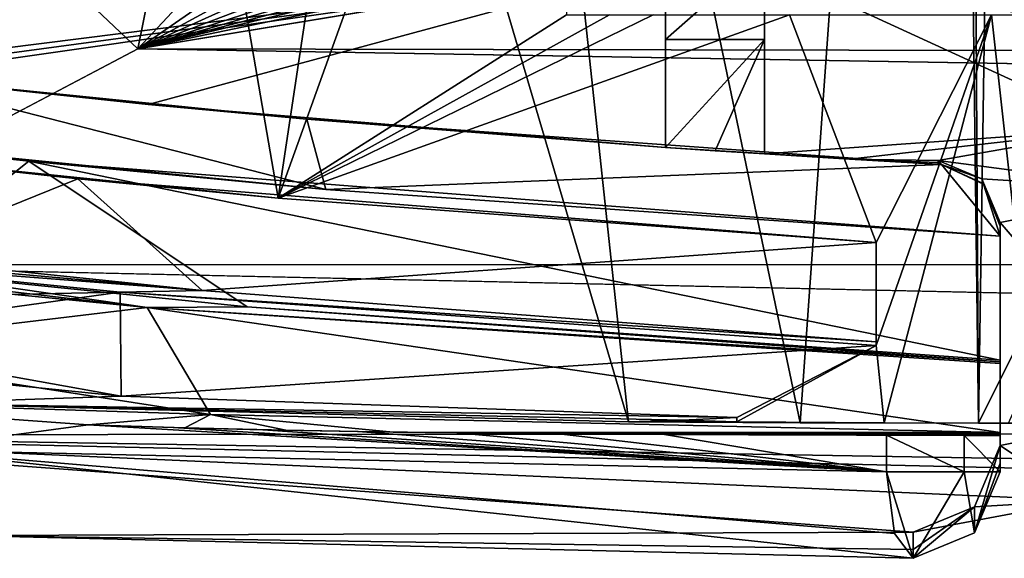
# Model space of a CAD drawing. Extents: x -200 to 200, y -702 to 625.
# Tile 2 of 256: x -186.91 to -178.97, y -701.69 to -697.34. Entities that reach past the tile are written whole.
import ezdxf

# ---------------------------------------------------------------- set-up
doc = ezdxf.new("R2010")
doc.units = 0
doc.header["$LTSCALE"] = 4.479492
for name, color, linetype in [('135', 7, 'CONTINUOUS'), ('155', 7, 'CONTINUOUS'), ('250', 7, 'CONTINUOUS'), ('312', 7, 'CONTINUOUS'), ('334', 7, 'CONTINUOUS'), ('361', 7, 'CONTINUOUS'), ('37', 7, 'CONTINUOUS'), ('426', 7, 'CONTINUOUS'), ('471', 7, 'CONTINUOUS'), ('48', 7, 'CONTINUOUS'), ('522', 7, 'CONTINUOUS'), ('529', 7, 'CONTINUOUS'), ('538', 7, 'CONTINUOUS'), ('554', 7, 'CONTINUOUS'), ('557', 7, 'CONTINUOUS'), ('558', 7, 'CONTINUOUS'), ('559', 7, 'CONTINUOUS'), ('575', 7, 'CONTINUOUS'), ('584', 7, 'CONTINUOUS'), ('586', 7, 'CONTINUOUS'), ('587', 7, 'CONTINUOUS'), ('591', 7, 'CONTINUOUS'), ('592', 7, 'CONTINUOUS'), ('616', 7, 'CONTINUOUS'), ('629', 7, 'CONTINUOUS'), ('642', 7, 'CONTINUOUS'), ('649', 7, 'CONTINUOUS'), ('651', 7, 'CONTINUOUS'), ('654', 7, 'CONTINUOUS'), ('671', 7, 'CONTINUOUS'), ('673', 7, 'CONTINUOUS'), ('692', 7, 'CONTINUOUS'), ('716', 7, 'CONTINUOUS'), ('722', 7, 'CONTINUOUS'), ('724', 7, 'CONTINUOUS'), ('725', 7, 'CONTINUOUS'), ('727', 7, 'CONTINUOUS'), ('731', 7, 'CONTINUOUS')]:
    doc.layers.add(name, color=color, linetype=linetype)

msp = doc.modelspace()

# ---------------------------------------------------------------- linework, layer by layer
at = {"layer": '135', "color": 7, "linetype": 'CONTINUOUS'}
for points in [[(-188.0158, -699.2606, 1.4827), (-188, -698.4565, 1.6155), (-186.4435, -698.6254, 6.3763), (-188.0158, -699.2606, 1.4827)], [(-185.4415, -699.5284, 7.911), (-188.0158, -699.2606, 1.4827), (-186.4435, -698.6254, 6.3763), (-185.4415, -699.5284, 7.911)], [(-180, -699.1407, 12.1083), (-185.4415, -699.5284, 7.911), (-186.4435, -698.6254, 6.3763), (-180, -699.1407, 12.1083)], [(-180, -699.9418, 12.1081), (-185.4415, -699.5284, 7.911), (-180, -699.1407, 12.1083), (-180, -699.9418, 12.1081)]]:
    msp.add_3dface(points, dxfattribs=at)
at = {"layer": '155', "color": 7, "linetype": 'CONTINUOUS'}
for points in [[(-179.1744, -700.5989, 15.4458), (-178.3836, -647.7, 15.6381), (-179.3881, -663.8838, 15.3865), (-179.1744, -700.5989, 15.4458)], [(-179.1744, -700.5989, 15.4458), (-176.7853, -695.7951, 15.9001), (-178.3836, -647.7, 15.6381), (-179.1744, -700.5989, 15.4458)], [(-179.3881, -683.3838, 15.3865), (-179.1744, -700.5989, 15.4458), (-179.3881, -663.8838, 15.3865), (-179.3881, -683.3838, 15.3865)], [(-187.8001, -700.4398, 9.5999), (-182, -700.5898, 14.3875), (-187.1278, -683.2052, 10.4363), (-187.8001, -700.4398, 9.5999)], [(-187.1278, -683.2052, 10.4363), (-182, -700.5898, 14.3875), (-183.4496, -687.0453, 13.5869), (-187.1278, -683.2052, 10.4363)], [(-183.4496, -687.0453, 13.5869), (-180.6123, -700.5959, 14.9834), (-179.3881, -683.3838, 15.3865), (-183.4496, -687.0453, 13.5869)], [(-180.6123, -700.5959, 14.9834), (-179.1744, -700.5989, 15.4458), (-179.3881, -683.3838, 15.3865), (-180.6123, -700.5959, 14.9834)], [(-182, -700.5898, 14.3875), (-180.6123, -700.5959, 14.9834), (-183.4496, -687.0453, 13.5869), (-182, -700.5898, 14.3875)]]:
    msp.add_3dface(points, dxfattribs=at)
at = {"layer": '250', "color": 7, "linetype": 'CONTINUOUS'}
for points in [[(-180, -699.1407, 13.0767), (-180, -699.9732, 13.0767), (-180, -699.9578, 12.5888), (-180, -699.1407, 13.0767)], [(-180, -699.9578, 12.5888), (-180, -699.9418, 12.1081), (-180, -699.1407, 12.1083), (-180, -699.9578, 12.5888)], [(-180, -699.1407, 13.0767), (-180, -699.9578, 12.5888), (-180, -699.1407, 12.1083), (-180, -699.1407, 13.0767)]]:
    msp.add_3dface(points, dxfattribs=at)
at = {"layer": '312', "color": 7, "linetype": 'CONTINUOUS'}
for points in [[(-190.7686, -699.9078, 2.7114), (-188.7349, -699.9078, 2.7114), (-186.0956, -700.3821, 8.5375), (-190.7686, -699.9078, 2.7114)], [(-187.8001, -700.4398, 9.5999), (-190.7686, -699.9078, 2.7114), (-186.0956, -700.3821, 8.5375), (-187.8001, -700.4398, 9.5999)], [(-187.8001, -700.4398, 9.5999), (-186.0956, -700.3821, 8.5375), (-181.125, -700.5545, 12.5891), (-187.8001, -700.4398, 9.5999)], [(-182, -700.5898, 14.3875), (-187.8001, -700.4398, 9.5999), (-181.5625, -700.5753, 13.4882), (-182, -700.5898, 14.3875)], [(-187.8001, -700.4398, 9.5999), (-181.125, -700.5545, 12.5891), (-181.5625, -700.5753, 13.4882), (-187.8001, -700.4398, 9.5999)]]:
    msp.add_3dface(points, dxfattribs=at)
at = {"layer": '334', "color": 7, "linetype": 'CONTINUOUS'}
for points in [[(-188, -698.4565, 1.6155), (-188, -698.4565, 5.1962), (-186.4435, -698.6254, 6.3763), (-188, -698.4565, 1.6155)], [(-188, -698.4565, 5.1962), (-184.8267, -698.7815, 9.9718), (-186.4435, -698.6254, 6.3763), (-188, -698.4565, 5.1962)], [(-180, -699.1407, 13.0767), (-180, -699.1407, 12.1083), (-186.4435, -698.6254, 6.3763), (-180, -699.1407, 13.0767)], [(-184.8267, -698.7815, 9.9718), (-180, -699.1407, 13.0767), (-186.4435, -698.6254, 6.3763), (-184.8267, -698.7815, 9.9718)]]:
    msp.add_3dface(points, dxfattribs=at)
at = {"layer": '361', "color": 7, "linetype": 'CONTINUOUS'}
for points in [[(-186.1032, -699.5408, 8.5276), (-188.9218, -699.2571, 1.478), (-185.4415, -699.5284, 7.911), (-186.1032, -699.5408, 8.5276)], [(-188.9218, -699.2571, 1.478), (-188.4672, -699.2588, 1.4803), (-185.4415, -699.5284, 7.911), (-188.9218, -699.2571, 1.478)], [(-188.4672, -699.2588, 1.4803), (-188.0158, -699.2606, 1.4827), (-185.4415, -699.5284, 7.911), (-188.4672, -699.2588, 1.4803)], [(-180, -699.9418, 12.1081), (-186.1032, -699.5408, 8.5276), (-185.4415, -699.5284, 7.911), (-180, -699.9418, 12.1081)], [(-180, -699.9732, 13.0767), (-186.1032, -699.5408, 8.5276), (-180, -699.9418, 12.1081), (-180, -699.9732, 13.0767)], [(-180, -699.9578, 12.5888), (-180, -699.9732, 13.0767), (-180, -699.9418, 12.1081), (-180, -699.9578, 12.5888)]]:
    msp.add_3dface(points, dxfattribs=at)
at = {"layer": '37', "color": 7, "linetype": 'CONTINUOUS'}
for points in [[(-181.125, -700.5898, 12.5891), (-182, -700.5898, 14.3875), (-181.5625, -700.5753, 13.4882), (-181.125, -700.5898, 12.5891)], [(-181.125, -700.5545, 12.5891), (-181.125, -700.5898, 12.5891), (-181.5625, -700.5753, 13.4882), (-181.125, -700.5545, 12.5891)]]:
    msp.add_3dface(points, dxfattribs=at)
at = {"layer": '426', "color": 7, "linetype": 'CONTINUOUS'}
for points in [[(-180.6123, -700.5959, 14.9834), (-182, -700.5898, 14.3875), (-179.9355, -700.5959, 13.1012), (-180.6123, -700.5959, 14.9834)], [(-179.9355, -700.5959, 13.1012), (-182, -700.5898, 14.3875), (-181.125, -700.5898, 12.5891), (-179.9355, -700.5959, 13.1012)], [(-179.1744, -700.5989, 15.4458), (-180.6123, -700.5959, 14.9834), (-179.9355, -700.5959, 13.1012), (-179.1744, -700.5989, 15.4458)], [(-178.7038, -700.5987, 13.5012), (-179.1744, -700.5989, 15.4458), (-179.9355, -700.5959, 13.1012), (-178.7038, -700.5987, 13.5012)], [(-178.9305, -700.5991, 15.4863), (-179.1744, -700.5989, 15.4458), (-178.7038, -700.5987, 13.5012), (-178.9305, -700.5991, 15.4863)]]:
    msp.add_3dface(points, dxfattribs=at)
at = {"layer": '471', "color": 7, "linetype": 'CONTINUOUS'}
msp.add_3dface([(-176.7853, -695.7951, 15.9001), (-179.1744, -700.5989, 15.4458), (-178.9305, -700.5991, 15.4863), (-176.7853, -695.7951, 15.9001)], dxfattribs=at)
at = {"layer": '48', "color": 7, "linetype": 'CONTINUOUS'}
for points in [[(-184.8267, -698.7815, 9.9718), (-188, -698.4565, 5.1962), (-187.5, -683.3, 6.3048), (-184.8267, -698.7815, 9.9718)], [(-184.8267, -698.7815, 9.9718), (-187.5, -683.3, 6.3048), (-183.1748, -687.7966, 11.3654), (-184.8267, -698.7815, 9.9718)], [(-182.5, -692.3, 11.8216), (-184.8267, -698.7815, 9.9718), (-183.1748, -687.7966, 11.3654), (-182.5, -692.3, 11.8216)], [(-182.5, -692.3, 11.8216), (-182.5, -697.3, 11.8216), (-184.8267, -698.7815, 9.9718), (-182.5, -692.3, 11.8216)], [(-184.8267, -698.7815, 9.9718), (-180.7, -697.3, 12.7871), (-180, -699.1407, 13.0767), (-184.8267, -698.7815, 9.9718)], [(-181.8, -697.3, 12.2376), (-180.7, -697.3, 12.7871), (-184.8267, -698.7815, 9.9718), (-181.8, -697.3, 12.2376)], [(-182.5, -697.3, 11.8216), (-182.153, -697.3, 12.0347), (-184.8267, -698.7815, 9.9718), (-182.5, -697.3, 11.8216)], [(-182.153, -697.3, 12.0347), (-181.8, -697.3, 12.2376), (-184.8267, -698.7815, 9.9718), (-182.153, -697.3, 12.0347)], [(-180.7, -697.3, 12.7871), (-179.0691, -697.3, 13.3956), (-180, -699.1407, 13.0767), (-180.7, -697.3, 12.7871)], [(-180, -699.1407, 13.0767), (-179.0691, -697.3, 13.3956), (-180, -699.9732, 13.0767), (-180, -699.1407, 13.0767)], [(-179.0691, -697.3, 13.3956), (-179.9355, -700.5959, 13.1012), (-180, -699.9732, 13.0767), (-179.0691, -697.3, 13.3956)], [(-178.7038, -700.5987, 13.5012), (-179.9355, -700.5959, 13.1012), (-179.0691, -697.3, 13.3956), (-178.7038, -700.5987, 13.5012)], [(-177.3753, -697.3, 13.797), (-178.7038, -700.5987, 13.5012), (-179.0691, -697.3, 13.3956), (-177.3753, -697.3, 13.797)], [(-188.9218, -699.2571, 1.478), (-186.1032, -699.5408, 8.5276), (-188.8533, -699.5973, 2.0212), (-188.9218, -699.2571, 1.478)], [(-188.8533, -699.5973, 2.0212), (-186.1032, -699.5408, 8.5276), (-188.7349, -699.9078, 2.7114), (-188.8533, -699.5973, 2.0212)], [(-188.7349, -699.9078, 2.7114), (-186.1032, -699.5408, 8.5276), (-186.0956, -700.3821, 8.5375), (-188.7349, -699.9078, 2.7114)], [(-186.1032, -699.5408, 8.5276), (-180, -699.9732, 13.0767), (-186.0956, -700.3821, 8.5375), (-186.1032, -699.5408, 8.5276)], [(-186.0956, -700.3821, 8.5375), (-180, -699.9732, 13.0767), (-181.125, -700.5545, 12.5891), (-186.0956, -700.3821, 8.5375)], [(-179.9355, -700.5959, 13.1012), (-181.125, -700.5898, 12.5891), (-180, -699.9732, 13.0767), (-179.9355, -700.5959, 13.1012)], [(-180, -699.9732, 13.0767), (-181.125, -700.5898, 12.5891), (-181.125, -700.5545, 12.5891), (-180, -699.9732, 13.0767)]]:
    msp.add_3dface(points, dxfattribs=at)
at = {"layer": '522', "color": 7, "linetype": 'CONTINUOUS'}
for points in [[(-184.4424, -698.7112, 10.3364), (-188, -697.7998, 5.1962), (-188, -698.3551, 5.1962), (-184.4424, -698.7112, 10.3364)], [(-184.5953, -698.1424, 10.1946), (-188, -697.7998, 5.1962), (-184.4424, -698.7112, 10.3364), (-184.5953, -698.1424, 10.1946)], [(-179.4731, -698.5086, 13.2662), (-184.5953, -698.1424, 10.1946), (-184.4424, -698.7112, 10.3364), (-179.4731, -698.5086, 13.2662)], [(-179, -699.0885, 13.4164), (-179.4731, -698.5086, 13.2662), (-184.4424, -698.7112, 10.3364), (-179, -699.0885, 13.4164)], [(-179.4731, -698.5086, 13.2662), (-179, -699.0885, 13.4164), (-179.1326, -698.6687, 13.3762), (-179.4731, -698.5086, 13.2662)], [(-179.1326, -698.6687, 13.3762), (-179, -699.0885, 13.4164), (-179, -699.0079, 13.4164), (-179.1326, -698.6687, 13.3762)]]:
    msp.add_3dface(points, dxfattribs=at)
at = {"layer": '529', "color": 7, "linetype": 'CONTINUOUS'}
for points in [[(-188, -697.3248, -2.5646), (-188, -697.6896, 0.0752), (-181.7, -696.8934, -5.2603), (-188, -697.3248, -2.5646)], [(-188, -697.6896, 0.0752), (-188, -697.7455, 0.5202), (-181.7, -696.8934, -5.2603), (-188, -697.6896, 0.0752)], [(-181.7, -696.8934, -5.2603), (-188, -697.7998, 0.9654), (-185.8758, -698.0234, 2.9597), (-181.7, -696.8934, -5.2603)], [(-188, -697.7455, 0.5202), (-188, -697.7998, 0.9654), (-181.7, -696.8934, -5.2603), (-188, -697.7455, 0.5202)], [(-181.7, -698.3712, 6.9038), (-181.7, -696.8934, -5.2603), (-185.8758, -698.0234, 2.9597), (-181.7, -698.3712, 6.9038)]]:
    msp.add_3dface(points, dxfattribs=at)
at = {"layer": '538', "color": 7, "linetype": 'CONTINUOUS'}
for points in [[(-188.9548, -699.3638, 1.1247), (-188.7395, -700.0059, 2.688), (-185.8861, -699.6645, 8.803), (-188.9548, -699.3638, 1.1247)], [(-185.8861, -699.6645, 8.803), (-188.7395, -700.0059, 2.688), (-185.3741, -700.5298, 9.401), (-185.8861, -699.6645, 8.803)], [(-179, -700.6739, 13.4164), (-179, -700.1186, 13.4164), (-185.8861, -699.6645, 8.803), (-179, -700.6739, 13.4164)], [(-179, -700.6739, 13.4164), (-185.8861, -699.6645, 8.803), (-185.3741, -700.5298, 9.401), (-179, -700.6739, 13.4164)]]:
    msp.add_3dface(points, dxfattribs=at)
at = {"layer": '554', "color": 7, "linetype": 'CONTINUOUS'}
for points in [[(-186.3617, -700.6124, 11.2655), (-189.2308, -700.4049, 7.3133), (-187.8615, -700.8144, 9.5174), (-186.3617, -700.6124, 11.2655)], [(-179.915, -700.9919, 15.2264), (-186.3617, -700.6124, 11.2655), (-187.8615, -700.8144, 9.5174), (-179.915, -700.9919, 15.2264)], [(-186.3617, -700.6124, 11.2655), (-179.915, -700.9919, 15.2264), (-185.6739, -700.6347, 11.9193), (-186.3617, -700.6124, 11.2655)], [(-185.6739, -700.6347, 11.9193), (-179.915, -700.9919, 15.2264), (-184.9506, -700.6527, 12.5294), (-185.6739, -700.6347, 11.9193)], [(-184.9506, -700.6527, 12.5294), (-179.915, -700.9919, 15.2264), (-184.1825, -700.6669, 13.1028), (-184.9506, -700.6527, 12.5294)], [(-184.1825, -700.6669, 13.1028), (-179.915, -700.9919, 15.2264), (-183.384, -700.6778, 13.6275), (-184.1825, -700.6669, 13.1028)], [(-183.384, -700.6778, 13.6275), (-179.915, -700.9919, 15.2264), (-182.5622, -700.6857, 14.1001), (-183.384, -700.6778, 13.6275)], [(-182.5622, -700.6857, 14.1001), (-179.915, -700.9919, 15.2264), (-181.7078, -700.6914, 14.526), (-182.5622, -700.6857, 14.1001)], [(-179.915, -700.9919, 15.2264), (-179.915, -700.6976, 15.2264), (-181.7078, -700.6914, 14.526), (-179.915, -700.9919, 15.2264)]]:
    msp.add_3dface(points, dxfattribs=at)
at = {"layer": '557', "color": 7, "linetype": 'CONTINUOUS'}
for points in [[(-184.4424, -698.7112, 10.3364), (-188, -698.3551, 5.1962), (-186.8395, -698.4815, 5.369), (-184.4424, -698.7112, 10.3364)], [(-188, -698.3551, 5.1962), (-187.9962, -698.3555, 0.3126), (-186.8395, -698.4815, 5.369), (-188, -698.3551, 5.1962)], [(-179, -699.0885, 12.3693), (-184.4424, -698.7112, 10.3364), (-186.8395, -698.4815, 5.369), (-179, -699.0885, 12.3693)], [(-179, -699.0885, 13.4164), (-184.4424, -698.7112, 10.3364), (-179, -699.0885, 12.3693), (-179, -699.0885, 13.4164)]]:
    msp.add_3dface(points, dxfattribs=at)
at = {"layer": '558', "color": 7, "linetype": 'CONTINUOUS'}
for points in [[(-179, -700.7806, 8.5), (-179, -698.9775, 8.5), (-179, -698.9929, 8.7652), (-179, -700.7806, 8.5)], [(-179, -699.0079, 9.0304), (-179, -700.7806, 8.5), (-179, -698.9929, 8.7652), (-179, -699.0079, 9.0304)], [(-179, -699.0079, 13.4164), (-179, -699.0885, 12.3693), (-179, -699.0079, 9.0304), (-179, -699.0079, 13.4164)], [(-179, -700.9221, 11.5289), (-179, -700.7806, 8.5), (-179, -699.0079, 9.0304), (-179, -700.9221, 11.5289)], [(-179, -699.0079, 13.4164), (-179, -699.0885, 13.4164), (-179, -699.0885, 12.3693), (-179, -699.0079, 13.4164)], [(-179, -699.0885, 12.3693), (-179, -700.9221, 11.5289), (-179, -699.0079, 9.0304), (-179, -699.0885, 12.3693)], [(-179, -700.0903, 12.3693), (-179, -700.9221, 11.5289), (-179, -699.0885, 12.3693), (-179, -700.0903, 12.3693)], [(-179, -700.1047, 12.8886), (-179, -700.9221, 11.5289), (-179, -700.0903, 12.3693), (-179, -700.1047, 12.8886)], [(-179, -700.1186, 13.4164), (-179, -700.9221, 11.5289), (-179, -700.1047, 12.8886), (-179, -700.1186, 13.4164)], [(-179, -700.6739, 13.4164), (-179, -700.9221, 11.5289), (-179, -700.1186, 13.4164), (-179, -700.6739, 13.4164)], [(-179, -700.678, 13.6277), (-179, -700.9221, 11.5289), (-179, -700.6739, 13.4164), (-179, -700.678, 13.6277)], [(-179, -700.6818, 13.839), (-179, -700.9221, 11.5289), (-179, -700.678, 13.6277), (-179, -700.6818, 13.839)], [(-179, -700.699, 13.839), (-179, -700.9221, 11.5289), (-179, -700.6818, 13.839), (-179, -700.699, 13.839)], [(-179, -700.9919, 14.5602), (-179, -700.9221, 11.5289), (-179, -700.699, 14.5602), (-179, -700.9919, 14.5602)], [(-179, -700.699, 14.5602), (-179, -700.9221, 11.5289), (-179, -700.699, 13.839), (-179, -700.699, 14.5602)]]:
    msp.add_3dface(points, dxfattribs=at)
at = {"layer": '559', "color": 7, "linetype": 'CONTINUOUS'}
for points in [[(-179.5, -698.4784, 8.5296), (-177.6782, -698.7174, 5.3143), (-178.0463, -698.2206, 5.0191), (-179.5, -698.4784, 8.5296)], [(-179.1464, -698.6246, 8.521), (-177.6782, -698.7174, 5.3143), (-179.5, -698.4784, 8.5296), (-179.1464, -698.6246, 8.521)], [(-179, -698.9775, 8.5), (-177.6782, -698.7174, 5.3143), (-179.1464, -698.6246, 8.521), (-179, -698.9775, 8.5)]]:
    msp.add_3dface(points, dxfattribs=at)
at = {"layer": '575', "color": 7, "linetype": 'CONTINUOUS'}
for points in [[(-177.6782, -698.7174, 5.3143), (-179, -698.9775, 8.5), (-177.6827, -700.5123, 5.3187), (-177.6782, -698.7174, 5.3143)], [(-179, -698.9775, 8.5), (-179, -700.7806, 8.5), (-177.6827, -700.5123, 5.3187), (-179, -698.9775, 8.5)]]:
    msp.add_3dface(points, dxfattribs=at)
at = {"layer": '584', "color": 7, "linetype": 'CONTINUOUS'}
for points in [[(-179.5, -698.5071, 9.031), (-179.4863, -698.5079, 9.041), (-179.5, -698.4784, 8.5296), (-179.5, -698.5071, 9.031)], [(-179.5, -698.5071, 9.031), (-179.5, -698.4784, 8.5296), (-179.5, -698.493, 8.7803), (-179.5, -698.5071, 9.031)], [(-179.4863, -698.5079, 9.041), (-179.4731, -698.5086, 9.0442), (-179.5, -698.4784, 8.5296), (-179.4863, -698.5079, 9.041)], [(-179.4731, -698.5086, 9.0442), (-179.1464, -698.6246, 8.521), (-179.5, -698.4784, 8.5296), (-179.4731, -698.5086, 9.0442)], [(-179.1464, -698.6246, 8.521), (-179.4731, -698.5086, 9.0442), (-179.1366, -698.6644, 9.0402), (-179.1464, -698.6246, 8.521)], [(-179, -699.0079, 9.0304), (-179.1464, -698.6246, 8.521), (-179.1366, -698.6644, 9.0402), (-179, -699.0079, 9.0304)], [(-179, -699.0079, 9.0304), (-179, -698.9929, 8.7652), (-179.1464, -698.6246, 8.521), (-179, -699.0079, 9.0304)], [(-179, -698.9929, 8.7652), (-179, -698.9775, 8.5), (-179.1464, -698.6246, 8.521), (-179, -698.9929, 8.7652)]]:
    msp.add_3dface(points, dxfattribs=at)
at = {"layer": '586', "color": 7, "linetype": 'CONTINUOUS'}
for points in [[(-177.6827, -700.5123, 5.3187), (-179, -700.7806, 8.5), (-178.3328, -701.2238, 4.9258), (-177.6827, -700.5123, 5.3187)], [(-178.3328, -701.2238, 4.9258), (-179, -700.7806, 8.5), (-179.2049, -701.2746, 8.4711), (-178.3328, -701.2238, 4.9258)], [(-179.7, -701.4794, 8.4591), (-178.3328, -701.2238, 4.9258), (-179.2049, -701.2746, 8.4711), (-179.7, -701.4794, 8.4591)]]:
    msp.add_3dface(points, dxfattribs=at)
at = {"layer": '587', "color": 7, "linetype": 'CONTINUOUS'}
for points in [[(-181.7, -698.3712, 11), (-181.3, -698.3984, 11), (-180.9, -697.5, 11), (-181.7, -698.3712, 11)], [(-181.7, -698.3712, 11), (-180.9, -697.5, 11), (-181.7, -697.5, 11), (-181.7, -698.3712, 11)], [(-181.3, -698.3984, 11), (-180.9, -698.4245, 11), (-180.9, -697.5, 11), (-181.3, -698.3984, 11)]]:
    msp.add_3dface(points, dxfattribs=at)
at = {"layer": '591', "color": 7, "linetype": 'CONTINUOUS'}
for points in [[(-179.4731, -698.5086, 9.0442), (-179.4731, -698.5086, 13.2662), (-179.1326, -698.6687, 13.3762), (-179.4731, -698.5086, 9.0442)], [(-179.4731, -698.5086, 9.0442), (-179.1326, -698.6687, 13.3762), (-179.1366, -698.6644, 9.0402), (-179.4731, -698.5086, 9.0442)], [(-179.1326, -698.6687, 13.3762), (-179, -699.0079, 13.4164), (-179.1366, -698.6644, 9.0402), (-179.1326, -698.6687, 13.3762)], [(-179, -699.0079, 13.4164), (-179, -699.0079, 9.0304), (-179.1366, -698.6644, 9.0402), (-179, -699.0079, 13.4164)]]:
    msp.add_3dface(points, dxfattribs=at)
at = {"layer": '592', "color": 7, "linetype": 'CONTINUOUS'}
for points in [[(-188.7395, -700.0059, 2.688), (-189.2308, -700.4049, 7.3133), (-185.3741, -700.5298, 9.401), (-188.7395, -700.0059, 2.688)], [(-189.2308, -700.4049, 7.3133), (-186.3617, -700.6124, 11.2655), (-185.3741, -700.5298, 9.401), (-189.2308, -700.4049, 7.3133)], [(-185.3741, -700.5298, 9.401), (-186.3617, -700.6124, 11.2655), (-185.5804, -700.6373, 11.9952), (-185.3741, -700.5298, 9.401)], [(-184.7658, -700.6565, 12.6637), (-185.3741, -700.5298, 9.401), (-185.5804, -700.6373, 11.9952), (-184.7658, -700.6565, 12.6637)], [(-179, -700.6739, 13.4164), (-185.3741, -700.5298, 9.401), (-183.8979, -700.6712, 13.2865), (-179, -700.6739, 13.4164)], [(-183.8979, -700.6712, 13.2865), (-185.3741, -700.5298, 9.401), (-184.7658, -700.6565, 12.6637), (-183.8979, -700.6712, 13.2865)], [(-183.0109, -700.6818, 13.839), (-179, -700.6739, 13.4164), (-183.8979, -700.6712, 13.2865), (-183.0109, -700.6818, 13.839)], [(-179, -700.678, 13.6277), (-179, -700.6739, 13.4164), (-183.0109, -700.6818, 13.839), (-179, -700.678, 13.6277)], [(-179, -700.6818, 13.839), (-179, -700.678, 13.6277), (-183.0109, -700.6818, 13.839), (-179, -700.6818, 13.839)]]:
    msp.add_3dface(points, dxfattribs=at)
at = {"layer": '616', "color": 7, "linetype": 'CONTINUOUS'}
for points in [[(-179, -700.7806, 8.5), (-179, -700.9221, 11.5289), (-179.205, -701.4869, 14.5547), (-179, -700.7806, 8.5)], [(-179.2049, -701.2746, 8.4711), (-179, -700.7806, 8.5), (-179.205, -701.4869, 14.5547), (-179.2049, -701.2746, 8.4711)], [(-179, -700.9221, 11.5289), (-179, -700.9919, 14.5602), (-179.205, -701.4869, 14.5547), (-179, -700.9221, 11.5289)], [(-179.7, -701.4794, 8.4591), (-179.2049, -701.2746, 8.4711), (-179.7, -701.6216, 11.5045), (-179.7, -701.4794, 8.4591)], [(-179.7, -701.6919, 14.5524), (-179.2049, -701.2746, 8.4711), (-179.205, -701.4869, 14.5547), (-179.7, -701.6919, 14.5524)], [(-179.2049, -701.2746, 8.4711), (-179.7, -701.6919, 14.5524), (-179.7, -701.6216, 11.5045), (-179.2049, -701.2746, 8.4711)]]:
    msp.add_3dface(points, dxfattribs=at)
at = {"layer": '629', "color": 7, "linetype": 'CONTINUOUS'}
for points in [[(-188, -697.7998, 0.9654), (-188, -697.7998, 5.1962), (-184.5953, -698.1424, 10.1946), (-188, -697.7998, 0.9654)], [(-185.8758, -698.0234, 2.9597), (-188, -697.7998, 0.9654), (-184.5953, -698.1424, 10.1946), (-185.8758, -698.0234, 2.9597)], [(-181.7, -698.3712, 11), (-185.8758, -698.0234, 2.9597), (-184.5953, -698.1424, 10.1946), (-181.7, -698.3712, 11)], [(-181.7, -698.3712, 6.9038), (-185.8758, -698.0234, 2.9597), (-181.7, -698.3712, 11), (-181.7, -698.3712, 6.9038)], [(-179.4731, -698.5086, 13.2662), (-181.7, -698.3712, 11), (-184.5953, -698.1424, 10.1946), (-179.4731, -698.5086, 13.2662)], [(-181.3, -698.3984, 11), (-181.7, -698.3712, 11), (-179.4731, -698.5086, 13.2662), (-181.3, -698.3984, 11)], [(-180.9, -698.4245, 11), (-181.3, -698.3984, 11), (-179.4731, -698.5086, 13.2662), (-180.9, -698.4245, 11)], [(-180.9, -698.4245, 7.673), (-180.9, -698.4245, 11), (-179.4731, -698.5086, 13.2662), (-180.9, -698.4245, 7.673)], [(-180.2138, -698.4667, 8.3366), (-180.9, -698.4245, 7.673), (-179.4731, -698.5086, 13.2662), (-180.2138, -698.4667, 8.3366)], [(-179.5, -698.5071, 9.031), (-180.2138, -698.4667, 8.3366), (-179.4731, -698.5086, 13.2662), (-179.5, -698.5071, 9.031)], [(-179.4863, -698.5079, 9.041), (-179.5, -698.5071, 9.031), (-179.4731, -698.5086, 13.2662), (-179.4863, -698.5079, 9.041)], [(-179.4731, -698.5086, 9.0442), (-179.4863, -698.5079, 9.041), (-179.4731, -698.5086, 13.2662), (-179.4731, -698.5086, 9.0442)]]:
    msp.add_3dface(points, dxfattribs=at)
at = {"layer": '642', "color": 7, "linetype": 'CONTINUOUS'}
for points in [[(-175.6573, -695.8719, -22.3363), (-82.5, -697.7722, -15.5903), (-185.9604, -697.5755, -16.3591), (-175.6573, -695.8719, -22.3363)], [(-185.9604, -697.5755, -16.3591), (-82.5, -699.3033, -8.751), (-189.2669, -699.3206, -8.6623), (-185.9604, -697.5755, -16.3591)], [(-82.5, -697.7722, -15.5903), (-82.5, -699.3033, -8.751), (-185.9604, -697.5755, -16.3591), (-82.5, -697.7722, -15.5903)], [(-128.8801, -700.6541, -0.3934), (-190.3, -700.693, -0.0872), (-189.2669, -699.3206, -8.6623), (-128.8801, -700.6541, -0.3934)], [(-82.5, -699.3033, -8.751), (-128.8801, -700.6541, -0.3934), (-189.2669, -699.3206, -8.6623), (-82.5, -699.3033, -8.751)], [(-157.8953, -701.239, 5.1043), (-190.3, -700.693, -0.0872), (-128.8801, -700.6541, -0.3934), (-157.8953, -701.239, 5.1043)], [(-178.3328, -701.2238, 4.9258), (-179.7, -701.4794, 8.4591), (-190.3, -700.693, -0.0872), (-178.3328, -701.2238, 4.9258)], [(-174.5, -701.0664, 3.2307), (-190.3, -700.693, -0.0872), (-157.8953, -701.239, 5.1043), (-174.5, -701.0664, 3.2307)], [(-174.5, -701.0664, 3.2307), (-178.3328, -701.2238, 4.9258), (-190.3, -700.693, -0.0872), (-174.5, -701.0664, 3.2307)], [(-179.7, -701.4794, 8.4591), (-187.3686, -701.5082, 8.9677), (-190.3, -700.693, -0.0872), (-179.7, -701.4794, 8.4591)], [(-179.7, -701.4794, 8.4591), (-179.7, -701.6216, 11.5045), (-187.3686, -701.5082, 8.9677), (-179.7, -701.4794, 8.4591)], [(-179.7, -701.6216, 11.5045), (-179.7, -701.6919, 14.5524), (-187.3686, -701.5082, 8.9677), (-179.7, -701.6216, 11.5045)]]:
    msp.add_3dface(points, dxfattribs=at)
at = {"layer": '649', "color": 7, "linetype": 'CONTINUOUS'}
for points in [[(-180.9, -696.7932, 10.7074), (-181.7, -696.7926, 10.7068), (-181.7, -697.5, 11), (-180.9, -696.7932, 10.7074)], [(-180.9, -697.5, 11), (-180.9, -696.7932, 10.7074), (-181.7, -697.5, 11), (-180.9, -697.5, 11)]]:
    msp.add_3dface(points, dxfattribs=at)
at = {"layer": '651', "color": 7, "linetype": 'CONTINUOUS'}
for points in [[(-181.7, -698.3712, 6.9038), (-181.7, -698.3712, 11), (-181.7, -696.5, 10), (-181.7, -698.3712, 6.9038)], [(-181.7, -696.5, 10), (-181.7, -698.3712, 11), (-181.7, -696.7926, 10.7068), (-181.7, -696.5, 10)], [(-181.7, -696.8934, -5.2603), (-181.7, -698.3712, 6.9038), (-181.7, -696.5, 1.5), (-181.7, -696.8934, -5.2603)], [(-181.7, -698.3712, 6.9038), (-181.7, -696.5, 10), (-181.7, -696.5, 1.5), (-181.7, -698.3712, 6.9038)], [(-181.7, -696.7926, 10.7068), (-181.7, -698.3712, 11), (-181.7, -697.5, 11), (-181.7, -696.7926, 10.7068)]]:
    msp.add_3dface(points, dxfattribs=at)
at = {"layer": '654', "color": 7, "linetype": 'CONTINUOUS'}
for points in [[(-185.9604, -697.5755, -16.3591), (-175.718, -695.1303, -22.8218), (-175.7067, -695.4409, -22.785), (-185.9604, -697.5755, -16.3591)], [(-175.718, -695.1303, -22.8218), (-185.9604, -697.5755, -16.3591), (-176.6274, -695.144, -22.7224), (-175.718, -695.1303, -22.8218)], [(-185.9604, -697.5755, -16.3591), (-177.6624, -695.1859, -22.5432), (-176.6274, -695.144, -22.7224), (-185.9604, -697.5755, -16.3591)], [(-185.9604, -697.5755, -16.3591), (-178.8935, -695.2734, -22.2195), (-177.6624, -695.1859, -22.5432), (-185.9604, -697.5755, -16.3591)], [(-185.9604, -697.5755, -16.3591), (-180.2725, -695.4159, -21.7159), (-178.8935, -695.2734, -22.2195), (-185.9604, -697.5755, -16.3591)], [(-185.9604, -697.5755, -16.3591), (-181.5689, -695.5913, -21.1041), (-180.2725, -695.4159, -21.7159), (-185.9604, -697.5755, -16.3591)], [(-175.6573, -695.8719, -22.3363), (-185.9604, -697.5755, -16.3591), (-175.7067, -695.4409, -22.785), (-175.6573, -695.8719, -22.3363)], [(-185.9604, -697.5755, -16.3591), (-182.6573, -695.7774, -20.4538), (-181.5689, -695.5913, -21.1041), (-185.9604, -697.5755, -16.3591)], [(-185.9604, -697.5755, -16.3591), (-183.6748, -695.9928, -19.6947), (-182.6573, -695.7774, -20.4538), (-185.9604, -697.5755, -16.3591)], [(-185.9604, -697.5755, -16.3591), (-184.7347, -696.2642, -18.7272), (-183.6748, -695.9928, -19.6947), (-185.9604, -697.5755, -16.3591)], [(-185.9604, -697.5755, -16.3591), (-185.7582, -696.5729, -17.6036), (-184.7347, -696.2642, -18.7272), (-185.9604, -697.5755, -16.3591)], [(-185.9604, -697.5755, -16.3591), (-186.677, -696.8968, -16.3772), (-185.7582, -696.5729, -17.6036), (-185.9604, -697.5755, -16.3591)], [(-185.9604, -697.5755, -16.3591), (-189.2669, -699.3206, -8.6623), (-186.677, -696.8968, -16.3772), (-185.9604, -697.5755, -16.3591)], [(-189.2669, -699.3206, -8.6623), (-187.5135, -697.2438, -14.9984), (-186.677, -696.8968, -16.3772), (-189.2669, -699.3206, -8.6623)]]:
    msp.add_3dface(points, dxfattribs=at)
at = {"layer": '671', "color": 7, "linetype": 'CONTINUOUS'}
for points in [[(-180.9, -698.4245, 7.673), (-180.9, -696.5, 10), (-180.9, -696.7932, 10.7074), (-180.9, -698.4245, 7.673)], [(-180.9, -698.4245, 7.673), (-180.9, -696.9065, -5.1836), (-180.9, -696.5, 1.5), (-180.9, -698.4245, 7.673)], [(-180.9, -696.5, 10), (-180.9, -698.4245, 7.673), (-180.9, -696.5, 1.5), (-180.9, -696.5, 10)], [(-180.9, -697.5, 11), (-180.9, -698.4245, 7.673), (-180.9, -696.7932, 10.7074), (-180.9, -697.5, 11)], [(-180.9, -698.4245, 11), (-180.9, -698.4245, 7.673), (-180.9, -697.5, 11), (-180.9, -698.4245, 11)]]:
    msp.add_3dface(points, dxfattribs=at)
at = {"layer": '673', "color": 7, "linetype": 'CONTINUOUS'}
for points in [[(-188.4522, -699.3652, 1.1264), (-188.9548, -699.3638, 1.1247), (-185.8861, -699.6645, 8.803), (-188.4522, -699.3652, 1.1264)], [(-187.9509, -699.3666, 1.1282), (-188.4522, -699.3652, 1.1264), (-185.8861, -699.6645, 8.803), (-187.9509, -699.3666, 1.1282)], [(-185.0778, -699.6586, 8.212), (-187.9509, -699.3666, 1.1282), (-185.8861, -699.6645, 8.803), (-185.0778, -699.6586, 8.212)], [(-179, -700.1047, 12.8886), (-185.0778, -699.6586, 8.212), (-185.8861, -699.6645, 8.803), (-179, -700.1047, 12.8886)], [(-179, -700.1186, 13.4164), (-179, -700.1047, 12.8886), (-185.8861, -699.6645, 8.803), (-179, -700.1186, 13.4164)], [(-179, -700.1047, 12.8886), (-179, -700.0903, 12.3693), (-185.0778, -699.6586, 8.212), (-179, -700.1047, 12.8886)]]:
    msp.add_3dface(points, dxfattribs=at)
at = {"layer": '692', "color": 7, "linetype": 'CONTINUOUS'}
for points in [[(-179.915, -700.9919, 15.2264), (-179.288, -700.9919, 15.1261), (-179.915, -700.6976, 15.2264), (-179.915, -700.9919, 15.2264)], [(-179.915, -700.6976, 15.2264), (-179.288, -700.9919, 15.1261), (-179.2887, -700.6986, 15.1266), (-179.915, -700.6976, 15.2264)], [(-179, -700.9919, 14.5602), (-179, -700.699, 14.5602), (-179.2887, -700.6986, 15.1266), (-179, -700.9919, 14.5602)], [(-179.288, -700.9919, 15.1261), (-179, -700.9919, 14.5602), (-179.2887, -700.6986, 15.1266), (-179.288, -700.9919, 15.1261)]]:
    msp.add_3dface(points, dxfattribs=at)
at = {"layer": '716', "color": 7, "linetype": 'CONTINUOUS'}
for points in [[(-179.915, -700.9919, 15.2264), (-179.7, -701.6919, 14.5524), (-179.288, -700.9919, 15.1261), (-179.915, -700.9919, 15.2264)], [(-179.8527, -701.4902, 15.0275), (-179.7, -701.6919, 14.5524), (-179.915, -700.9919, 15.2264), (-179.8527, -701.4902, 15.0275)], [(-179.7, -701.6919, 14.5524), (-179.205, -701.4869, 14.5547), (-179.288, -700.9919, 15.1261), (-179.7, -701.6919, 14.5524)], [(-179.205, -701.4869, 14.5547), (-179, -700.9919, 14.5602), (-179.288, -700.9919, 15.1261), (-179.205, -701.4869, 14.5547)]]:
    msp.add_3dface(points, dxfattribs=at)
at = {"layer": '722', "color": 7, "linetype": 'CONTINUOUS'}
for points in [[(-180.9, -696.9065, -5.1836), (-174.5, -698.0833, 3.5494), (-169.1, -696.8194, -5.6881), (-180.9, -696.9065, -5.1836)], [(-180.9, -698.4245, 7.673), (-178.0463, -698.2206, 5.0191), (-180.9, -696.9065, -5.1836), (-180.9, -698.4245, 7.673)], [(-178.0463, -698.2206, 5.0191), (-174.5, -698.0833, 3.5494), (-180.9, -696.9065, -5.1836), (-178.0463, -698.2206, 5.0191)], [(-180.9, -698.4245, 7.673), (-180.2138, -698.4667, 8.3366), (-178.0463, -698.2206, 5.0191), (-180.9, -698.4245, 7.673)], [(-180.2138, -698.4667, 8.3366), (-179.5, -698.4784, 8.5296), (-178.0463, -698.2206, 5.0191), (-180.2138, -698.4667, 8.3366)], [(-180.2138, -698.4667, 8.3366), (-179.5, -698.5071, 9.031), (-179.5, -698.493, 8.7803), (-180.2138, -698.4667, 8.3366)], [(-179.5, -698.4784, 8.5296), (-180.2138, -698.4667, 8.3366), (-179.5, -698.493, 8.7803), (-179.5, -698.4784, 8.5296)]]:
    msp.add_3dface(points, dxfattribs=at)
at = {"layer": '724', "color": 7, "linetype": 'CONTINUOUS'}
for points in [[(-179, -700.699, 13.839), (-183.0109, -700.6818, 13.839), (-181.031, -700.6945, 13.839), (-179, -700.699, 13.839)], [(-179, -700.699, 13.839), (-179, -700.6818, 13.839), (-183.0109, -700.6818, 13.839), (-179, -700.699, 13.839)]]:
    msp.add_3dface(points, dxfattribs=at)
at = {"layer": '725', "color": 7, "linetype": 'CONTINUOUS'}
for points in [[(-179.8527, -701.4902, 15.0275), (-179.915, -700.9919, 15.2264), (-187.8615, -700.8144, 9.5174), (-179.8527, -701.4902, 15.0275)], [(-179.7, -701.6919, 14.5524), (-187.8615, -700.8144, 9.5174), (-187.3686, -701.5082, 8.9677), (-179.7, -701.6919, 14.5524)], [(-179.7, -701.6919, 14.5524), (-179.8527, -701.4902, 15.0275), (-187.8615, -700.8144, 9.5174), (-179.7, -701.6919, 14.5524)]]:
    msp.add_3dface(points, dxfattribs=at)
at = {"layer": '727', "color": 7, "linetype": 'CONTINUOUS'}
for points in [[(-186.3617, -700.6124, 11.2655), (-185.6739, -700.6347, 11.9193), (-185.5804, -700.6373, 11.9952), (-186.3617, -700.6124, 11.2655)], [(-185.6739, -700.6347, 11.9193), (-184.9506, -700.6527, 12.5294), (-185.5804, -700.6373, 11.9952), (-185.6739, -700.6347, 11.9193)], [(-184.9506, -700.6527, 12.5294), (-184.7658, -700.6565, 12.6637), (-185.5804, -700.6373, 11.9952), (-184.9506, -700.6527, 12.5294)], [(-184.9506, -700.6527, 12.5294), (-184.1825, -700.6669, 13.1028), (-184.7658, -700.6565, 12.6637), (-184.9506, -700.6527, 12.5294)], [(-184.1825, -700.6669, 13.1028), (-183.8979, -700.6712, 13.2865), (-184.7658, -700.6565, 12.6637), (-184.1825, -700.6669, 13.1028)], [(-184.1825, -700.6669, 13.1028), (-183.384, -700.6778, 13.6275), (-183.8979, -700.6712, 13.2865), (-184.1825, -700.6669, 13.1028)], [(-183.384, -700.6778, 13.6275), (-183.0109, -700.6818, 13.839), (-183.8979, -700.6712, 13.2865), (-183.384, -700.6778, 13.6275)], [(-183.384, -700.6778, 13.6275), (-182.5622, -700.6857, 14.1001), (-183.0109, -700.6818, 13.839), (-183.384, -700.6778, 13.6275)], [(-182.5622, -700.6857, 14.1001), (-181.7078, -700.6914, 14.526), (-183.0109, -700.6818, 13.839), (-182.5622, -700.6857, 14.1001)], [(-183.0109, -700.6818, 13.839), (-181.7078, -700.6914, 14.526), (-181.031, -700.6945, 13.839), (-183.0109, -700.6818, 13.839)], [(-181.7078, -700.6914, 14.526), (-179.915, -700.6976, 15.2264), (-181.031, -700.6945, 13.839), (-181.7078, -700.6914, 14.526)], [(-179, -700.699, 14.5602), (-179, -700.699, 13.839), (-181.031, -700.6945, 13.839), (-179, -700.699, 14.5602)], [(-179.2887, -700.6986, 15.1266), (-179, -700.699, 14.5602), (-181.031, -700.6945, 13.839), (-179.2887, -700.6986, 15.1266)], [(-179.915, -700.6976, 15.2264), (-179.2887, -700.6986, 15.1266), (-181.031, -700.6945, 13.839), (-179.915, -700.6976, 15.2264)]]:
    msp.add_3dface(points, dxfattribs=at)
at = {"layer": '731', "color": 7, "linetype": 'CONTINUOUS'}
for points in [[(-187.9962, -698.3555, 0.3126), (-187.9509, -699.3666, 1.1282), (-186.8395, -698.4815, 5.369), (-187.9962, -698.3555, 0.3126)], [(-186.8395, -698.4815, 5.369), (-187.9509, -699.3666, 1.1282), (-185.0778, -699.6586, 8.212), (-186.8395, -698.4815, 5.369)], [(-179, -700.0903, 12.3693), (-186.8395, -698.4815, 5.369), (-185.0778, -699.6586, 8.212), (-179, -700.0903, 12.3693)], [(-179, -700.0903, 12.3693), (-179, -699.0885, 12.3693), (-186.8395, -698.4815, 5.369), (-179, -700.0903, 12.3693)]]:
    msp.add_3dface(points, dxfattribs=at)

doc.saveas('drawing.dxf')
